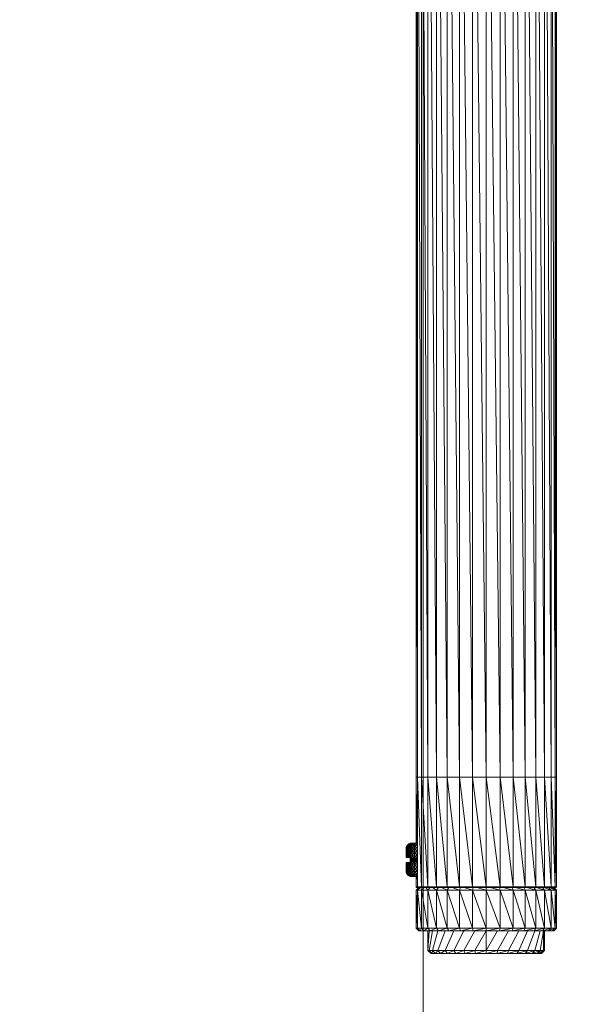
# Model space of a CAD drawing. Header units: millimetres. Extents: x -2532 to 181134, y -4151 to 53885.
# Tile 101 of 220: x 19150 to 19252, y 2342 to 2521. Entities that reach past the tile are written whole.
import ezdxf

# ---------------------------------------------------------------- set-up
doc = ezdxf.new("R2010")
doc.units = ezdxf.units.MM
doc.header["$MEASUREMENT"] = 0
for name, color, linetype in [('AR - Mööbel', 7, 'Continuous'), ('SA - tähistused - valgustus', 7, 'Continuous'), ('SA - valgustid', 7, 'Continuous')]:
    doc.layers.add(name, color=color, linetype=linetype)
for name, color, linetype, lineweight in [('AR - Mööbel_Pen_No__4', 8, 'Continuous', 13), ('SA - tähistused - valgustus_Pen_No__105', 30, 'Continuous', 5), ('SA - valgustid_Pen_No__203', 30, 'Continuous', 15)]:
    doc.layers.add(name, color=color, linetype=linetype, lineweight=lineweight)
doc.styles.add('GENERATED_STYLE_3', font='txt')
doc.dimstyles.new('GENERATED_STYLE__1', dxfattribs={"dimtxt": 150, "dimasz": 76, "dimexe": 0.18, "dimexo": 0.0625, "dimgap": 0.09, "dimtad": 1, "dimdec": 0, "dimzin": 0, "dimdsep": 46, "dimtxsty": 'GENERATED_STYLE_3', "dimblk": 'ARROWHEAD_2', "dimblk1": 'ARROWHEAD_2', "dimblk2": 'ARROWHEAD_2', "dimcen": 0.09, "dimse1": 1, "dimse2": 1, "dimclrd": 256, "dimclre": 256, "dimclrt": 256, "dimadec": 0, "dimazin": 0, "dimtfac": 1, "dimtdec": 4, "dimtmove": 0, "dimatfit": 3, "dimfxl": 0, "dimtolj": 1, "dimtzin": 0, "dimarcsym": 0})
doc.dimstyles.new('GENERATED_STYLE__2', dxfattribs={"dimtxt": 150, "dimasz": 76, "dimexe": 0.18, "dimexo": 0.0625, "dimgap": 0.09, "dimtad": 1, "dimtih": 1, "dimtoh": 1, "dimdec": 0, "dimzin": 0, "dimdsep": 46, "dimtxsty": 'GENERATED_STYLE_3', "dimblk": 'ARROWHEAD_2', "dimblk1": 'ARROWHEAD_2', "dimblk2": 'ARROWHEAD_2', "dimcen": 0.09, "dimse1": 1, "dimse2": 1, "dimclrd": 256, "dimclre": 256, "dimclrt": 256, "dimadec": 0, "dimazin": 0, "dimtfac": 1, "dimtdec": 4, "dimtmove": 0, "dimatfit": 3, "dimfxl": 0, "dimtolj": 1, "dimtzin": 0, "dimarcsym": 0})

# ---------------------------------------------------------------- blocks, each defined once
blk = doc.blocks.new('Sofa 22')
at = {"layer": 'AR - Mööbel_Pen_No__4', "linetype": 'Continuous'}
blk.add_line((2010, 810), (0, 810), dxfattribs=at)
blk = doc.blocks.new('DP7219lamp')
at = {"layer": 'SA - valgustid_Pen_No__203', "linetype": 'Continuous'}
for p, q in [((-27.23, 274.89), (-28.01, 274.3)), ((-27.42, 274.89), (-28.01, 274.3)), ((-27.81, 274.3), (-28.01, 274.3)), ((-28.01, 274.3), (-28.01, 270.76)), ((-28.01, 270.76), (-27.81, 274.3)), ((-26.66, 274.89), (-27.81, 274.3)), ((-27.23, 274.89), (-27.81, 274.3)), ((-27.81, 270.76), (-27.81, 274.3)), ((-27.21, 274.3), (-27.81, 274.3)), ((-27.81, 270.76), (-27.21, 274.3)), ((-27.42, 274.89), (-27.23, 274.89)), ((-27.23, 274.89), (-26.66, 274.89)), ((-25.73, 274.89), (-27.21, 274.3)), ((-26.66, 274.89), (-27.21, 274.3)), ((-26.23, 274.3), (-27.21, 274.3)), ((-27.21, 270.76), (-26.23, 274.3)), ((-26.66, 274.89), (-25.73, 274.89)), ((-24.49, 274.89), (-26.23, 274.3)), ((-25.73, 274.89), (-26.23, 274.3)), ((-24.91, 274.3), (-26.23, 274.3)), ((-26.23, 270.76), (-24.91, 274.3)), ((-25.73, 274.89), (-24.49, 274.89)), ((-22.97, 274.89), (-24.91, 274.3)), ((-24.49, 274.89), (-24.91, 274.3)), ((-23.3, 274.3), (-24.91, 274.3)), ((-24.91, 270.76), (-23.3, 274.3)), ((-24.49, 274.89), (-22.97, 274.89)), ((-21.24, 274.89), (-23.3, 274.3)), ((-22.97, 274.89), (-23.3, 274.3)), ((-21.46, 274.3), (-23.3, 274.3)), ((-23.3, 270.76), (-21.46, 274.3)), ((-22.97, 274.89), (-21.24, 274.89)), ((-19.36, 274.89), (-21.46, 274.3)), ((-21.24, 274.89), (-21.46, 274.3)), ((-19.47, 274.3), (-21.46, 274.3)), ((-21.46, 270.76), (-19.47, 274.3)), ((-21.24, 274.89), (-19.36, 274.89)), ((-17.4, 274.89), (-19.47, 274.3)), ((-19.36, 274.89), (-19.47, 274.3)), ((-17.4, 274.3), (-19.47, 274.3)), ((-19.47, 270.76), (-17.4, 274.3)), ((-19.36, 274.89), (-17.4, 274.89)), ((-17.4, 274.89), (-15.45, 274.89)), ((-15.45, 274.89), (-17.4, 274.3)), ((-17.4, 274.3), (-17.4, 274.89)), ((-15.33, 274.3), (-17.4, 274.3)), ((-17.4, 274.3), (-17.4, 270.76)), ((-17.4, 270.76), (-15.33, 274.3)), ((-15.45, 274.89), (-13.57, 274.89)), ((-15.33, 274.3), (-15.45, 274.89)), ((-13.57, 274.89), (-15.33, 274.3)), ((-13.34, 274.3), (-15.33, 274.3)), ((-15.33, 270.76), (-13.34, 274.3)), ((-13.57, 274.89), (-11.84, 274.89)), ((-13.34, 274.3), (-13.57, 274.89)), ((-11.84, 274.89), (-13.34, 274.3)), ((-11.51, 274.3), (-13.34, 274.3)), ((-13.34, 270.76), (-11.51, 274.3)), ((-11.84, 274.89), (-10.32, 274.89)), ((-11.51, 274.3), (-11.84, 274.89)), ((-10.32, 274.89), (-11.51, 274.3)), ((-9.9, 274.3), (-11.51, 274.3)), ((-11.51, 270.76), (-9.9, 274.3)), ((-10.32, 274.89), (-9.07, 274.89)), ((-9.9, 274.3), (-10.32, 274.89)), ((-9.07, 274.89), (-9.9, 274.3)), ((-8.58, 274.3), (-9.9, 274.3)), ((-9.9, 270.76), (-8.58, 274.3)), ((-9.07, 274.89), (-8.14, 274.89)), ((-8.58, 274.3), (-9.07, 274.89)), ((-8.14, 274.89), (-8.58, 274.3)), ((-7.6, 274.3), (-8.58, 274.3)), ((-8.58, 270.76), (-7.6, 274.3)), ((-8.14, 274.89), (-7.58, 274.89)), ((-7.6, 274.3), (-8.14, 274.89)), ((-7.58, 274.89), (-7.6, 274.3)), ((-7, 274.3), (-7.6, 274.3)), ((-7.6, 270.76), (-7, 274.3)), ((-7.58, 274.89), (-7.38, 274.89)), ((-7, 274.3), (-7.58, 274.89)), ((-6.79, 274.3), (-7.38, 274.89)), ((-7.38, 274.89), (-7, 274.3)), ((-6.79, 274.3), (-7, 274.3)), ((-7, 270.76), (-6.79, 274.3)), ((-6.79, 270.76), (-6.79, 274.3)), ((-29.69, 270.76), (-30.18, 270.26)), ((-29.45, 270.76), (-30.18, 270.26)), ((-29.45, 270.76), (-29.93, 270.26)), ((-28.75, 270.76), (-29.93, 270.26)), ((-29.69, 270.76), (-29.45, 270.76)), ((-29.45, 270.76), (-28.75, 270.76)), ((-28.75, 270.76), (-29.2, 270.26)), ((-27.62, 270.76), (-29.2, 270.26)), ((-28.75, 270.76), (-27.62, 270.76)), ((-27.62, 270.76), (-28.02, 270.26)), ((-26.09, 270.76), (-28.02, 270.26)), ((-27.62, 270.76), (-26.09, 270.76)), ((-26.09, 270.76), (-26.44, 270.26)), ((-24.23, 270.76), (-26.44, 270.26)), ((-26.09, 270.76), (-24.23, 270.76)), ((-24.23, 270.76), (-24.5, 270.26)), ((-22.1, 270.76), (-24.5, 270.26)), ((-24.23, 270.76), (-22.1, 270.76)), ((-22.1, 270.76), (-22.29, 270.26)), ((-19.8, 270.76), (-22.29, 270.26)), ((-22.1, 270.76), (-19.8, 270.76)), ((-19.8, 270.76), (-19.9, 270.26)), ((-17.4, 270.76), (-19.9, 270.26)), ((-19.8, 270.76), (-17.4, 270.76)), ((-17.4, 270.76), (-15.01, 270.76)), ((-17.4, 270.26), (-15.01, 270.76)), ((-17.4, 270.26), (-17.4, 270.76)), ((-15.01, 270.76), (-12.7, 270.76)), ((-14.91, 270.26), (-15.01, 270.76)), ((-14.91, 270.26), (-12.7, 270.76)), ((-12.7, 270.76), (-10.58, 270.76)), ((-12.51, 270.26), (-12.7, 270.76)), ((-12.51, 270.26), (-10.58, 270.76)), ((-10.58, 270.76), (-8.72, 270.76)), ((-10.31, 270.26), (-10.58, 270.76)), ((-10.31, 270.26), (-8.72, 270.76)), ((-8.72, 270.76), (-7.19, 270.76)), ((-8.37, 270.27), (-8.72, 270.76)), ((-8.37, 270.27), (-7.19, 270.76)), ((-7.19, 270.76), (-6.05, 270.76)), ((-6.78, 270.27), (-7.19, 270.76)), ((-6.78, 270.27), (-6.05, 270.76)), ((-6.05, 270.76), (-5.36, 270.76)), ((-5.6, 270.27), (-6.05, 270.76)), ((-5.6, 270.27), (-5.36, 270.76)), ((-5.36, 270.76), (-5.12, 270.76)), ((-4.87, 270.27), (-5.36, 270.76)), ((-4.87, 270.27), (-5.12, 270.76)), ((-4.63, 270.27), (-5.12, 270.76)), ((-30.18, 263.32), (-30.18, 270.26)), ((-29.93, 270.26), (-30.18, 270.26)), ((-30.18, 270.26), (-29.93, 263.32)), ((-29.93, 263.32), (-29.93, 270.26)), ((-29.2, 270.26), (-29.93, 270.26)), ((-29.93, 270.26), (-29.2, 263.32)), ((-29.2, 263.32), (-29.2, 270.26)), ((-28.02, 270.26), (-29.2, 270.26)), ((-29.2, 270.26), (-28.02, 263.32)), ((-28.02, 263.32), (-28.02, 270.26)), ((-26.44, 270.26), (-28.02, 270.26)), ((-28.02, 270.26), (-26.44, 263.32)), ((-26.44, 263.32), (-26.44, 270.26)), ((-24.5, 270.26), (-26.44, 270.26)), ((-26.44, 270.26), (-24.5, 263.32)), ((-24.5, 263.32), (-24.5, 270.26)), ((-22.29, 270.26), (-24.5, 270.26)), ((-24.5, 270.26), (-22.29, 263.32)), ((-22.29, 263.32), (-22.29, 270.26)), ((-19.9, 270.26), (-22.29, 270.26)), ((-22.29, 270.26), (-19.9, 263.32)), ((-19.9, 263.32), (-19.9, 270.26)), ((-17.4, 270.26), (-19.9, 270.26)), ((-19.9, 270.26), (-17.4, 263.32)), ((-14.91, 270.26), (-17.4, 270.26)), ((-17.4, 270.26), (-14.91, 263.32)), ((-17.4, 270.26), (-17.4, 263.32)), ((-14.91, 263.32), (-14.91, 270.26)), ((-12.51, 270.26), (-14.91, 270.26)), ((-14.91, 270.26), (-12.51, 263.32)), ((-12.51, 263.32), (-12.51, 270.26)), ((-10.31, 270.26), (-12.51, 270.26)), ((-12.51, 270.26), (-10.31, 263.32)), ((-8.37, 270.27), (-10.31, 270.26)), ((-10.31, 263.32), (-10.31, 270.26)), ((-10.31, 270.26), (-8.37, 263.32)), ((-8.37, 263.32), (-8.37, 270.27)), ((-6.78, 270.27), (-8.37, 270.27)), ((-8.37, 270.27), (-6.78, 263.32)), ((-6.78, 263.32), (-6.78, 270.27)), ((-5.6, 270.27), (-6.78, 270.27)), ((-6.78, 270.27), (-5.6, 263.32)), ((-5.6, 263.32), (-5.6, 270.27)), ((-4.87, 270.27), (-5.6, 270.27)), ((-5.6, 270.27), (-4.87, 263.32)), ((-4.87, 263.32), (-4.87, 270.27)), ((-4.63, 270.27), (-4.87, 270.27)), ((-4.87, 270.27), (-4.63, 263.32)), ((-4.63, 263.32), (-4.63, 270.27)), ((-30.18, 263.32), (-29.93, 263.32)), ((-29.68, 262.84), (-30.18, 263.32)), ((-29.5, 262.84), (-30.18, 263.32)), ((-29.93, 263.32), (-29.2, 263.32)), ((-29.44, 262.84), (-29.93, 263.32)), ((-28.94, 262.84), (-29.93, 263.32)), ((-29.2, 263.32), (-28.02, 263.32)), ((-28.74, 262.84), (-29.2, 263.32)), ((-27.93, 262.84), (-29.2, 263.32)), ((-28.02, 263.32), (-26.44, 263.32)), ((-27.61, 262.84), (-28.02, 263.32)), ((-26.51, 262.84), (-28.02, 263.32)), ((-26.44, 263.32), (-24.5, 263.32)), ((-26.08, 262.84), (-26.44, 263.32)), ((-24.75, 262.84), (-26.44, 263.32)), ((-24.5, 263.32), (-22.29, 263.32)), ((-24.22, 262.84), (-24.5, 263.32)), ((-22.7, 262.84), (-24.5, 263.32)), ((-22.29, 263.32), (-19.9, 263.32)), ((-22.1, 262.84), (-22.29, 263.32)), ((-20.45, 262.84), (-22.29, 263.32)), ((-19.9, 263.32), (-17.4, 263.32)), ((-19.8, 262.84), (-19.9, 263.32)), ((-18.08, 262.84), (-19.9, 263.32)), ((-17.4, 263.32), (-14.91, 263.32)), ((-17.4, 263.32), (-17.4, 262.84)), ((-15.69, 262.84), (-17.4, 263.32)), ((-15.01, 262.84), (-14.91, 263.32)), ((-14.91, 263.32), (-12.51, 263.32)), ((-13.36, 262.84), (-14.91, 263.32)), ((-12.71, 262.84), (-12.51, 263.32)), ((-12.51, 263.32), (-10.31, 263.32)), ((-11.19, 262.84), (-12.51, 263.32)), ((-10.59, 262.84), (-10.31, 263.32)), ((-10.31, 263.32), (-8.37, 263.32)), ((-9.26, 262.84), (-10.31, 263.32)), ((-8.73, 262.84), (-8.37, 263.32)), ((-8.37, 263.32), (-6.78, 263.32)), ((-7.64, 262.84), (-8.37, 263.32)), ((-7.2, 262.84), (-6.78, 263.32)), ((-6.78, 263.32), (-5.6, 263.32)), ((-6.39, 262.84), (-6.78, 263.32)), ((-6.07, 262.84), (-5.6, 263.32)), ((-5.6, 263.32), (-4.87, 263.32)), ((-5.56, 262.84), (-5.6, 263.32)), ((-5.36, 262.84), (-4.87, 263.32)), ((-5.2, 262.84), (-4.87, 263.32)), ((-5.13, 262.84), (-4.63, 263.32)), ((-4.87, 263.32), (-4.63, 263.32)), ((-30.18, 262.75), (-30.17, 262.8)), ((-30.18, 262.75), (-29.92, 262.8)), ((-30.18, 242.8), (-30.18, 262.75)), ((-29.93, 262.75), (-30.18, 262.75)), ((-30.18, 262.75), (-29.93, 242.8)), ((-30.17, 262.8), (-30.14, 262.83)), ((-30.17, 262.8), (-29.89, 262.83)), ((-29.92, 262.8), (-30.17, 262.8)), ((-30.14, 262.83), (-30.09, 262.84)), ((-29.89, 262.83), (-30.14, 262.83)), ((-30.09, 262.84), (-29.84, 262.84)), ((-29.93, 262.75), (-29.92, 262.8)), ((-29.93, 262.75), (-29.19, 262.8)), ((-29.93, 242.8), (-29.93, 262.75)), ((-29.2, 262.75), (-29.93, 262.75)), ((-29.93, 262.75), (-29.2, 242.8)), ((-29.92, 262.8), (-29.89, 262.83)), ((-29.92, 262.8), (-29.17, 262.83)), ((-29.19, 262.8), (-29.92, 262.8)), ((-29.89, 262.83), (-29.84, 262.84)), ((-29.17, 262.83), (-29.89, 262.83)), ((-29.84, 262.84), (-29.12, 262.84)), ((-29.2, 262.75), (-29.19, 262.8)), ((-29.2, 262.75), (-28.02, 262.8)), ((-29.2, 242.8), (-29.2, 262.75)), ((-28.02, 262.75), (-29.2, 262.75)), ((-29.2, 262.75), (-28.02, 242.8)), ((-29.19, 262.8), (-29.17, 262.83)), ((-29.19, 262.8), (-27.99, 262.83)), ((-28.02, 262.8), (-29.19, 262.8)), ((-29.17, 262.83), (-29.12, 262.84)), ((-27.99, 262.83), (-29.17, 262.83)), ((-29.12, 262.84), (-27.95, 262.84)), ((-28.02, 262.8), (-27.99, 262.83)), ((-28.02, 262.8), (-26.41, 262.83)), ((-28.02, 262.75), (-28.02, 262.8)), ((-26.43, 262.8), (-28.02, 262.8)), ((-28.02, 262.75), (-26.43, 262.8)), ((-28.02, 242.8), (-28.02, 262.75)), ((-26.44, 262.75), (-28.02, 262.75)), ((-28.02, 262.75), (-26.44, 242.8)), ((-27.99, 262.83), (-27.95, 262.84)), ((-26.41, 262.83), (-27.99, 262.83)), ((-27.95, 262.84), (-26.37, 262.84)), ((-26.44, 262.75), (-26.43, 262.8)), ((-26.44, 262.75), (-24.49, 262.8)), ((-26.44, 242.8), (-26.44, 262.75)), ((-24.5, 262.75), (-26.44, 262.75)), ((-26.44, 262.75), (-24.5, 242.8)), ((-26.43, 262.8), (-26.41, 262.83)), ((-26.43, 262.8), (-24.48, 262.83)), ((-24.49, 262.8), (-26.43, 262.8)), ((-26.41, 262.83), (-26.37, 262.84)), ((-24.48, 262.83), (-26.41, 262.83)), ((-26.37, 262.84), (-24.45, 262.84)), ((-24.5, 262.75), (-24.49, 262.8)), ((-24.5, 262.75), (-22.29, 262.8)), ((-24.5, 242.8), (-24.5, 262.75)), ((-22.29, 262.75), (-24.5, 262.75)), ((-24.5, 262.75), (-22.29, 242.8)), ((-24.49, 262.8), (-24.48, 262.83)), ((-24.49, 262.8), (-22.28, 262.83)), ((-22.29, 262.8), (-24.49, 262.8)), ((-24.48, 262.83), (-24.45, 262.84)), ((-22.28, 262.83), (-24.48, 262.83)), ((-24.45, 262.84), (-22.26, 262.84)), ((-22.29, 262.8), (-22.28, 262.83)), ((-22.29, 262.8), (-19.89, 262.83)), ((-22.29, 262.75), (-22.29, 262.8)), ((-19.89, 262.8), (-22.29, 262.8)), ((-22.29, 262.75), (-19.89, 262.8)), ((-22.29, 242.8), (-22.29, 262.75)), ((-19.9, 262.75), (-22.29, 262.75)), ((-22.29, 262.75), (-19.9, 242.8)), ((-22.28, 262.83), (-22.26, 262.84)), ((-19.89, 262.83), (-22.28, 262.83)), ((-22.26, 262.84), (-19.88, 262.84)), ((-19.9, 262.75), (-19.89, 262.8)), ((-19.9, 262.75), (-17.4, 262.8)), ((-19.9, 242.8), (-19.9, 262.75)), ((-17.4, 262.75), (-19.9, 262.75)), ((-19.9, 262.75), (-17.4, 242.8)), ((-19.89, 262.83), (-19.88, 262.84)), ((-19.89, 262.8), (-19.89, 262.83)), ((-17.4, 262.83), (-19.89, 262.83)), ((-19.89, 262.8), (-17.4, 262.83)), ((-17.4, 262.8), (-19.89, 262.8)), ((-19.88, 262.84), (-17.4, 262.84)), ((-17.4, 262.84), (-14.93, 262.84)), ((-17.4, 262.84), (-17.4, 262.83)), ((-17.4, 262.83), (-14.93, 262.84)), ((-14.92, 262.83), (-17.4, 262.83)), ((-17.4, 262.83), (-17.4, 262.8)), ((-17.4, 262.8), (-14.92, 262.83)), ((-14.91, 262.8), (-17.4, 262.8)), ((-17.4, 262.8), (-17.4, 262.75)), ((-17.4, 262.75), (-14.91, 262.8)), ((-14.91, 262.75), (-17.4, 262.75)), ((-17.4, 262.75), (-14.91, 242.8)), ((-17.4, 262.75), (-17.4, 242.8)), ((-14.93, 262.84), (-12.55, 262.84)), ((-14.92, 262.83), (-14.93, 262.84)), ((-14.92, 262.83), (-12.55, 262.84)), ((-14.91, 262.8), (-14.92, 262.83)), ((-12.53, 262.83), (-14.92, 262.83)), ((-14.91, 262.8), (-12.53, 262.83)), ((-14.91, 262.75), (-14.91, 262.8)), ((-12.52, 262.8), (-14.91, 262.8)), ((-14.91, 262.75), (-12.52, 262.8)), ((-14.91, 242.8), (-14.91, 262.75)), ((-12.51, 262.75), (-14.91, 262.75)), ((-14.91, 262.75), (-12.51, 242.8)), ((-12.55, 262.84), (-10.36, 262.84)), ((-12.53, 262.83), (-12.55, 262.84)), ((-12.53, 262.83), (-10.36, 262.84)), ((-12.52, 262.8), (-12.53, 262.83)), ((-10.33, 262.83), (-12.53, 262.83)), ((-12.52, 262.8), (-10.33, 262.83)), ((-12.51, 262.75), (-12.52, 262.8)), ((-10.31, 262.8), (-12.52, 262.8)), ((-12.51, 262.75), (-10.31, 262.8)), ((-12.51, 242.8), (-12.51, 262.75)), ((-10.31, 262.75), (-12.51, 262.75)), ((-12.51, 262.75), (-10.31, 242.8)), ((-10.36, 262.84), (-8.43, 262.84)), ((-10.33, 262.83), (-10.36, 262.84)), ((-10.33, 262.83), (-8.43, 262.84)), ((-10.31, 262.8), (-10.33, 262.83)), ((-8.4, 262.83), (-10.33, 262.83)), ((-10.31, 262.8), (-8.4, 262.83)), ((-10.31, 262.75), (-10.31, 262.8)), ((-8.38, 262.8), (-10.31, 262.8)), ((-10.31, 262.75), (-8.38, 262.8)), ((-10.31, 242.8), (-10.31, 262.75)), ((-8.37, 262.75), (-10.31, 262.75)), ((-10.31, 262.75), (-8.37, 242.8)), ((-8.43, 262.84), (-6.86, 262.84)), ((-8.4, 262.83), (-8.43, 262.84)), ((-8.4, 262.83), (-6.86, 262.84)), ((-8.38, 262.8), (-8.4, 262.83)), ((-6.81, 262.83), (-8.4, 262.83)), ((-8.38, 262.8), (-6.81, 262.83)), ((-8.37, 262.75), (-8.38, 262.8)), ((-6.79, 262.8), (-8.38, 262.8)), ((-8.37, 262.75), (-6.79, 262.8)), ((-8.37, 242.8), (-8.37, 262.75)), ((-6.78, 262.75), (-8.37, 262.75)), ((-8.37, 262.75), (-6.78, 242.8)), ((-6.86, 262.84), (-5.68, 262.84)), ((-6.81, 262.83), (-6.86, 262.84)), ((-6.81, 262.83), (-5.68, 262.84)), ((-6.79, 262.8), (-6.81, 262.83)), ((-5.64, 262.83), (-6.81, 262.83)), ((-6.79, 262.8), (-5.64, 262.83)), ((-6.78, 262.75), (-6.79, 262.8)), ((-5.61, 262.8), (-6.79, 262.8)), ((-6.78, 262.75), (-5.61, 262.8)), ((-6.78, 242.8), (-6.78, 262.75)), ((-5.6, 262.75), (-6.78, 262.75)), ((-6.78, 262.75), (-5.6, 242.8)), ((-5.68, 262.84), (-4.96, 262.84)), ((-5.64, 262.83), (-5.68, 262.84)), ((-5.64, 262.83), (-4.96, 262.84)), ((-5.61, 262.8), (-5.64, 262.83)), ((-4.91, 262.83), (-5.64, 262.83)), ((-5.61, 262.8), (-4.91, 262.83)), ((-5.6, 262.75), (-5.61, 262.8)), ((-4.88, 262.8), (-5.61, 262.8)), ((-5.6, 262.75), (-4.88, 262.8)), ((-5.6, 242.8), (-5.6, 262.75)), ((-4.87, 262.75), (-5.6, 262.75)), ((-5.6, 262.75), (-4.87, 242.8)), ((-4.96, 262.84), (-4.72, 262.84)), ((-4.91, 262.83), (-4.96, 262.84)), ((-4.91, 262.83), (-4.72, 262.84)), ((-4.88, 262.8), (-4.91, 262.83)), ((-4.67, 262.83), (-4.91, 262.83)), ((-4.88, 262.8), (-4.67, 262.83)), ((-4.87, 262.75), (-4.88, 262.8)), ((-4.64, 262.8), (-4.88, 262.8)), ((-4.87, 262.75), (-4.64, 262.8)), ((-4.87, 242.8), (-4.87, 262.75)), ((-4.63, 262.75), (-4.87, 262.75)), ((-4.87, 262.75), (-4.84, 259.99)), ((-4.67, 262.83), (-4.72, 262.84)), ((-4.64, 262.8), (-4.67, 262.83)), ((-4.63, 262.75), (-4.64, 262.8)), ((-4.63, 260.88), (-4.63, 262.75)), ((-4.85, 259.82), (-4.85, 259.32)), ((-4.34, 259.97), (-4.84, 259.97)), ((-4.84, 259.96), (-4.34, 259.32)), ((-4.34, 260.48), (-4.78, 260.48)), ((-4.78, 260.41), (-4.34, 259.97)), ((-4.72, 260.71), (-4.34, 260.48)), ((-4.34, 260.79), (-4.7, 260.79)), ((-4.66, 260.85), (-4.34, 260.79)), ((-4.34, 260.88), (-4.63, 260.88)), ((-3.93, 260.89), (-4.34, 260.88)), ((-4.34, 260.88), (-3.93, 260.79)), ((-4.34, 260.88), (-4.34, 260.79)), ((-3.93, 260.79), (-4.34, 260.79)), ((-4.34, 260.79), (-3.93, 260.48)), ((-4.34, 260.79), (-4.34, 260.48)), ((-3.93, 260.48), (-4.34, 260.48)), ((-4.34, 260.48), (-3.93, 259.98)), ((-4.34, 260.48), (-4.34, 259.97)), ((-3.93, 259.98), (-4.34, 259.97)), ((-4.34, 259.97), (-3.93, 259.32)), ((-4.34, 259.97), (-4.34, 259.32)), ((-3.93, 260.89), (-3.93, 260.79)), ((-3.65, 260.78), (-3.93, 260.89)), ((-3.64, 260.87), (-3.93, 260.89)), ((-3.93, 260.79), (-3.93, 260.48)), ((-3.65, 260.48), (-3.93, 260.79)), ((-3.65, 260.78), (-3.93, 260.79)), ((-3.93, 260.48), (-3.93, 259.98)), ((-3.65, 259.99), (-3.93, 260.48)), ((-3.65, 260.48), (-3.93, 260.48)), ((-3.65, 259.99), (-3.93, 259.98)), ((-3.93, 259.98), (-3.93, 259.32)), ((-3.65, 259.34), (-3.93, 259.98)), ((-3.65, 260.78), (-3.64, 260.87)), ((-3.58, 260.86), (-3.65, 260.78)), ((-3.65, 260.48), (-3.65, 260.78)), ((-3.59, 260.77), (-3.65, 260.78)), ((-3.59, 260.77), (-3.65, 260.48)), ((-3.65, 259.99), (-3.65, 260.48)), ((-3.59, 260.47), (-3.65, 260.48)), ((-3.59, 260.47), (-3.65, 259.99)), ((-3.65, 259.34), (-3.65, 259.99)), ((-3.59, 259.98), (-3.65, 259.99)), ((-3.59, 259.98), (-3.65, 259.34)), ((-3.58, 260.86), (-3.64, 260.87)), ((-3.59, 260.77), (-3.58, 260.86)), ((-3.59, 260.47), (-3.59, 260.77)), ((-3.5, 260.74), (-3.59, 260.77)), ((-3.59, 260.77), (-3.5, 260.45)), ((-3.59, 259.98), (-3.59, 260.47)), ((-3.5, 260.45), (-3.59, 260.47)), ((-3.59, 260.47), (-3.5, 259.96)), ((-3.59, 259.33), (-3.59, 259.98)), ((-3.5, 259.96), (-3.59, 259.98)), ((-3.59, 259.98), (-3.5, 259.32)), ((-3.49, 260.83), (-3.58, 260.86)), ((-3.58, 260.86), (-3.5, 260.74)), ((-3.5, 260.74), (-3.49, 260.83)), ((-3.33, 260.75), (-3.5, 260.74)), ((-3.5, 260.45), (-3.5, 260.74)), ((-3.33, 260.66), (-3.5, 260.74)), ((-3.33, 260.66), (-3.5, 260.45)), ((-3.5, 259.96), (-3.5, 260.45)), ((-3.33, 260.38), (-3.5, 260.45)), ((-3.33, 260.38), (-3.5, 259.96)), ((-3.5, 259.32), (-3.5, 259.96)), ((-3.33, 259.9), (-3.5, 259.96)), ((-3.33, 259.9), (-3.5, 259.32)), ((-3.33, 260.75), (-3.49, 260.83)), ((-3.33, 260.66), (-3.33, 260.75)), ((-3.14, 260.62), (-3.33, 260.75)), ((-3.33, 260.75), (-3.14, 260.54)), ((-3.33, 260.38), (-3.33, 260.66)), ((-3.14, 260.54), (-3.33, 260.66)), ((-3.33, 260.66), (-3.14, 260.27)), ((-3.33, 259.9), (-3.33, 260.38)), ((-3.14, 260.27), (-3.33, 260.38)), ((-3.33, 260.38), (-3.14, 259.81)), ((-3.33, 259.28), (-3.33, 259.9)), ((-3.14, 259.81), (-3.33, 259.9)), ((-3.33, 259.9), (-3.14, 259.22)), ((-3.14, 260.54), (-3.14, 260.62)), ((-2.98, 260.45), (-3.14, 260.62)), ((-3.14, 260.27), (-3.14, 260.54)), ((-2.98, 260.37), (-3.14, 260.54)), ((-2.98, 260.45), (-3.14, 260.54)), ((-2.98, 260.37), (-3.14, 260.27)), ((-3.14, 259.81), (-3.14, 260.27)), ((-2.98, 260.11), (-3.14, 260.27)), ((-2.98, 260.11), (-3.14, 259.81)), ((-3.14, 259.22), (-3.14, 259.81)), ((-2.98, 259.69), (-3.14, 259.81)), ((-2.98, 259.69), (-3.14, 259.22)), ((-2.98, 260.37), (-2.98, 260.45)), ((-2.87, 260.28), (-2.98, 260.45)), ((-2.98, 260.45), (-2.87, 260.2)), ((-2.98, 260.11), (-2.98, 260.37)), ((-2.87, 260.2), (-2.98, 260.37)), ((-2.98, 260.37), (-2.87, 259.96)), ((-2.98, 259.69), (-2.98, 260.11)), ((-2.87, 259.96), (-2.98, 260.11)), ((-2.98, 260.11), (-2.87, 259.56)), ((-2.98, 259.13), (-2.98, 259.69)), ((-2.87, 259.56), (-2.98, 259.69)), ((-2.98, 259.69), (-2.87, 259.04)), ((-2.87, 260.2), (-2.87, 260.28)), ((-2.83, 260.15), (-2.87, 260.28)), ((-2.87, 259.96), (-2.87, 260.2)), ((-2.83, 260.08), (-2.87, 260.2)), ((-2.83, 260.15), (-2.87, 260.2)), ((-2.83, 260.08), (-2.87, 259.96)), ((-2.87, 259.56), (-2.87, 259.96)), ((-2.83, 259.84), (-2.87, 259.96)), ((-2.83, 259.84), (-2.87, 259.56)), ((-2.83, 260.08), (-2.83, 260.15)), ((-2.83, 259.84), (-2.83, 260.08)), ((-2.81, 259.87), (-2.83, 260.08)), ((-2.83, 260.08), (-2.81, 259.66)), ((-2.83, 259.46), (-2.83, 259.84)), ((-2.81, 259.66), (-2.83, 259.84)), ((-2.82, 259.4), (-2.81, 259.66)), ((-2.81, 259.87), (-2.81, 259.93)), ((-2.81, 259.66), (-2.81, 259.87)), ((-4.34, 259.32), (-4.85, 259.32)), ((-4.85, 259.32), (-4.34, 258.6)), ((-4.85, 259.32), (-4.85, 258.6)), ((-4.85, 258.6), (-4.34, 258.6)), ((-4.34, 258.6), (-4.85, 258.14)), ((-4.85, 258.6), (-4.85, 258.14)), ((-4.34, 258.14), (-4.85, 257.85)), ((-4.34, 258.14), (-4.85, 258.14)), ((-4.85, 258.14), (-4.85, 257.85)), ((-4.85, 257.85), (-4.33, 257.85)), ((-4.85, 257.85), (-4.85, 257.56)), ((-4.34, 257.56), (-4.85, 257.85)), ((-3.93, 259.32), (-4.34, 259.32)), ((-4.34, 259.32), (-3.93, 258.61)), ((-4.34, 259.32), (-4.34, 258.6)), ((-4.34, 258.6), (-3.93, 258.61)), ((-4.34, 258.14), (-3.93, 258.61)), ((-4.34, 258.14), (-4.34, 258.6)), ((-4.33, 257.85), (-4.34, 258.14)), ((-3.93, 258.14), (-4.34, 258.14)), ((-4.34, 257.56), (-4.33, 257.85)), ((-4.34, 257.56), (-3.93, 257.85)), ((-4.33, 257.85), (-3.93, 258.14)), ((-4.33, 257.85), (-3.93, 257.85)), ((-3.65, 259.34), (-3.93, 259.32)), ((-3.93, 259.32), (-3.93, 258.61)), ((-3.64, 258.59), (-3.93, 259.32)), ((-3.93, 258.61), (-3.64, 258.59)), ((-3.93, 258.61), (-3.93, 258.14)), ((-3.64, 258.59), (-3.93, 258.14)), ((-3.65, 258.14), (-3.93, 258.14)), ((-3.93, 258.14), (-3.65, 257.85)), ((-3.93, 258.14), (-3.93, 257.85)), ((-3.93, 257.85), (-3.65, 257.85)), ((-3.93, 257.85), (-3.65, 257.56)), ((-3.93, 257.85), (-3.93, 257.56)), ((-3.64, 258.59), (-3.65, 259.34)), ((-3.59, 259.33), (-3.65, 259.34)), ((-3.64, 258.59), (-3.65, 258.14)), ((-3.65, 258.14), (-3.61, 258.13)), ((-3.65, 257.85), (-3.65, 258.14)), ((-3.61, 257.85), (-3.65, 258.14)), ((-3.65, 257.85), (-3.61, 257.85)), ((-3.65, 257.56), (-3.65, 257.85)), ((-3.61, 257.85), (-3.65, 257.56)), ((-3.59, 259.33), (-3.64, 258.59)), ((-3.64, 258.59), (-3.58, 258.65)), ((-3.61, 258.13), (-3.64, 258.59)), ((-3.6, 258.42), (-3.64, 258.59)), ((-3.64, 258.59), (-3.57, 258.46)), ((-3.6, 258.42), (-3.61, 258.13)), ((-3.61, 258.13), (-3.57, 258.33)), ((-3.61, 258.13), (-3.58, 258.11)), ((-3.61, 258.13), (-3.61, 257.85)), ((-3.61, 257.85), (-3.58, 258.11)), ((-3.61, 257.85), (-3.58, 257.85)), ((-3.61, 257.85), (-3.58, 257.59)), ((-3.61, 257.85), (-3.61, 257.58)), ((-3.57, 258.46), (-3.6, 258.42)), ((-3.57, 258.33), (-3.6, 258.42)), ((-3.53, 258.36), (-3.6, 258.42)), ((-3.58, 258.65), (-3.59, 259.33)), ((-3.5, 259.32), (-3.59, 259.33)), ((-3.59, 259.33), (-3.5, 258.64)), ((-3.58, 258.65), (-3.5, 258.64)), ((-3.57, 258.46), (-3.58, 258.65)), ((-3.58, 258.65), (-3.49, 258.45)), ((-3.58, 258.11), (-3.57, 258.33)), ((-3.54, 258.3), (-3.58, 258.11)), ((-3.58, 258.11), (-3.58, 257.85)), ((-3.58, 257.85), (-3.58, 257.59)), ((-3.57, 258.46), (-3.53, 258.36)), ((-3.47, 258.38), (-3.57, 258.46)), ((-3.49, 258.45), (-3.57, 258.46)), ((-3.57, 258.33), (-3.53, 258.36)), ((-3.57, 258.33), (-3.54, 258.3)), ((-3.5, 258.3), (-3.57, 258.11)), ((-3.57, 258.11), (-3.52, 258.3)), ((-3.54, 258.3), (-3.53, 258.36)), ((-3.45, 258.33), (-3.54, 258.3)), ((-3.54, 258.3), (-3.52, 258.3)), ((-3.53, 258.36), (-3.47, 258.38)), ((-3.53, 258.36), (-3.45, 258.33)), ((-3.36, 258.33), (-3.52, 258.3)), ((-3.52, 258.3), (-3.5, 258.3)), ((-3.5, 258.64), (-3.5, 259.32)), ((-3.33, 259.28), (-3.5, 259.32)), ((-3.33, 259.28), (-3.5, 258.64)), ((-3.49, 258.45), (-3.5, 258.64)), ((-3.33, 258.62), (-3.5, 258.64)), ((-3.28, 258.33), (-3.5, 258.3)), ((-3.49, 258.45), (-3.33, 258.62)), ((-3.47, 258.38), (-3.49, 258.45)), ((-3.33, 258.44), (-3.49, 258.45)), ((-3.23, 258.32), (-3.49, 258.3)), ((-3.48, 258.3), (-3.48, 258.29)), ((-3.19, 258.3), (-3.48, 258.29)), ((-3.48, 258.29), (-3.48, 258.28)), ((-3.48, 258.28), (-3.48, 258.27)), ((-3.47, 258.38), (-3.33, 258.44)), ((-3.47, 258.38), (-3.36, 258.36)), ((-3.47, 258.38), (-3.45, 258.33)), ((-3.45, 258.33), (-3.36, 258.36)), ((-3.45, 258.33), (-3.36, 258.33)), ((-3.36, 258.36), (-3.33, 258.44)), ((-3.14, 258.43), (-3.36, 258.36)), ((-3.36, 258.36), (-3.2, 258.35)), ((-3.36, 258.36), (-3.36, 258.33)), ((-3.2, 258.35), (-3.36, 258.33)), ((-3.36, 258.33), (-3.28, 258.33)), ((-3.33, 258.62), (-3.33, 259.28)), ((-3.14, 259.22), (-3.33, 259.28)), ((-3.33, 259.28), (-3.14, 258.59)), ((-3.33, 258.44), (-3.33, 258.62)), ((-3.14, 258.59), (-3.33, 258.62)), ((-3.14, 258.59), (-3.33, 258.44)), ((-3.33, 258.44), (-3.14, 258.43)), ((-3.28, 258.33), (-3.06, 258.35)), ((-3.2, 258.35), (-3.28, 258.33)), ((-3.28, 258.33), (-3.23, 258.32)), ((-3.06, 258.35), (-3.23, 258.32)), ((-2.96, 258.34), (-3.23, 258.32)), ((-3.23, 258.32), (-3.2, 258.32)), ((-3.14, 258.43), (-3.2, 258.35)), ((-3.2, 258.35), (-2.99, 258.4)), ((-3.2, 258.35), (-3.06, 258.35)), ((-3.2, 258.32), (-2.92, 258.33)), ((-3.19, 258.3), (-2.91, 258.33)), ((-3.19, 258.32), (-3.19, 258.3)), ((-3.19, 258.3), (-2.9, 258.31)), ((-2.9, 258.3), (-3.19, 258.3)), ((-3.19, 258.3), (-3.19, 258.29)), ((-3.14, 258.59), (-3.14, 259.22)), ((-2.98, 259.13), (-3.14, 259.22)), ((-2.98, 259.13), (-3.14, 258.59)), ((-2.98, 258.54), (-3.14, 258.59)), ((-3.14, 258.59), (-3.14, 258.43)), ((-3.14, 258.43), (-2.98, 258.54)), ((-2.99, 258.4), (-3.14, 258.43)), ((-3.06, 258.35), (-2.99, 258.4)), ((-2.88, 258.38), (-3.06, 258.35)), ((-3.06, 258.35), (-2.96, 258.34)), ((-2.99, 258.4), (-2.98, 258.54)), ((-2.87, 258.5), (-2.99, 258.4)), ((-2.99, 258.4), (-2.88, 258.38)), ((-2.98, 258.54), (-2.98, 259.13)), ((-2.87, 259.04), (-2.98, 259.13)), ((-2.98, 259.13), (-2.87, 258.5)), ((-2.87, 258.5), (-2.98, 258.54)), ((-2.88, 258.38), (-2.96, 258.34)), ((-2.96, 258.34), (-2.83, 258.37)), ((-2.96, 258.34), (-2.92, 258.33)), ((-2.92, 258.33), (-2.83, 258.37)), ((-2.81, 258.36), (-2.92, 258.33)), ((-2.92, 258.33), (-2.91, 258.33)), ((-2.91, 258.33), (-2.9, 258.31)), ((-2.81, 258.36), (-2.9, 258.31)), ((-2.9, 258.31), (-2.81, 258.34)), ((-2.9, 258.31), (-2.9, 258.3)), ((-2.87, 258.5), (-2.88, 258.38)), ((-2.88, 258.38), (-2.83, 258.47)), ((-2.83, 258.37), (-2.88, 258.38)), ((-2.87, 259.04), (-2.87, 259.56)), ((-2.83, 259.46), (-2.87, 259.56)), ((-2.83, 259.46), (-2.87, 259.04)), ((-2.87, 258.5), (-2.87, 259.04)), ((-2.83, 258.98), (-2.87, 259.04)), ((-2.83, 258.98), (-2.87, 258.5)), ((-2.83, 258.47), (-2.87, 258.5)), ((-2.83, 258.98), (-2.83, 259.46)), ((-2.82, 259.4), (-2.83, 259.46)), ((-2.83, 259.46), (-2.81, 258.94)), ((-2.83, 258.47), (-2.83, 258.98)), ((-2.81, 258.94), (-2.83, 258.98)), ((-2.83, 258.98), (-2.81, 258.45)), ((-2.83, 258.37), (-2.83, 258.47)), ((-2.81, 258.45), (-2.83, 258.47)), ((-2.81, 258.45), (-2.83, 258.37)), ((-2.83, 258.37), (-2.81, 258.36)), ((-2.81, 258.45), (-2.81, 258.94)), ((-2.81, 258.36), (-2.81, 258.45)), ((-2.81, 258.34), (-2.81, 258.36)), ((-2.81, 258.34), (-2.81, 258.33)), ((-2.81, 258.33), (-2.81, 258.32)), ((-4.85, 257.56), (-4.34, 257.56)), ((-4.85, 257.56), (-4.85, 257.1)), ((-4.34, 257.1), (-4.85, 257.56)), ((-4.85, 257.1), (-4.85, 256.38)), ((-4.34, 256.38), (-4.85, 257.1)), ((-4.34, 257.1), (-4.85, 257.1)), ((-4.85, 256.38), (-4.34, 256.38)), ((-4.85, 256.38), (-4.85, 255.88)), ((-4.34, 255.73), (-4.85, 256.38)), ((-4.34, 257.56), (-3.93, 257.56)), ((-4.34, 257.1), (-4.34, 257.56)), ((-3.93, 257.1), (-4.34, 257.56)), ((-3.93, 257.1), (-4.34, 257.1)), ((-4.34, 257.1), (-4.34, 256.38)), ((-4.34, 256.38), (-3.93, 257.1)), ((-4.34, 256.38), (-3.93, 256.38)), ((-4.34, 256.38), (-4.34, 255.73)), ((-4.34, 255.73), (-3.93, 256.38)), ((-3.93, 257.56), (-3.65, 257.56)), ((-3.93, 257.56), (-3.93, 257.1)), ((-3.93, 257.1), (-3.65, 257.56)), ((-3.64, 257.11), (-3.93, 257.1)), ((-3.93, 257.1), (-3.93, 256.38)), ((-3.65, 256.37), (-3.93, 257.1)), ((-3.93, 256.38), (-3.65, 256.37)), ((-3.93, 256.38), (-3.93, 255.73)), ((-3.65, 255.72), (-3.93, 256.38)), ((-3.61, 257.58), (-3.65, 257.56)), ((-3.65, 257.56), (-3.6, 257.29)), ((-3.65, 257.56), (-3.64, 257.11)), ((-3.65, 256.37), (-3.64, 257.11)), ((-3.65, 255.72), (-3.65, 256.37)), ((-3.65, 256.37), (-3.59, 256.37)), ((-3.59, 255.72), (-3.65, 256.37)), ((-3.64, 257.11), (-3.6, 257.29)), ((-3.64, 257.11), (-3.57, 257.25)), ((-3.59, 256.37), (-3.64, 257.11)), ((-3.58, 257.05), (-3.64, 257.11)), ((-3.58, 257.59), (-3.61, 257.58)), ((-3.61, 257.58), (-3.57, 257.37)), ((-3.61, 257.58), (-3.6, 257.29)), ((-3.6, 257.29), (-3.57, 257.37)), ((-3.6, 257.29), (-3.53, 257.34)), ((-3.57, 257.25), (-3.6, 257.29)), ((-3.59, 256.37), (-3.58, 257.05)), ((-3.59, 256.37), (-3.5, 256.38)), ((-3.59, 255.72), (-3.59, 256.37)), ((-3.5, 255.74), (-3.59, 256.37)), ((-3.57, 257.37), (-3.58, 257.59)), ((-3.54, 257.4), (-3.58, 257.59)), ((-3.49, 257.25), (-3.58, 257.05)), ((-3.57, 257.25), (-3.58, 257.05)), ((-3.5, 257.06), (-3.58, 257.05)), ((-3.5, 256.38), (-3.58, 257.05)), ((-3.56, 257.59), (-3.57, 257.6)), ((-3.5, 257.4), (-3.57, 257.59)), ((-3.49, 257.41), (-3.57, 257.59)), ((-3.52, 257.4), (-3.57, 257.59)), ((-3.54, 257.4), (-3.57, 257.37)), ((-3.53, 257.34), (-3.57, 257.37)), ((-3.53, 257.34), (-3.57, 257.25)), ((-3.47, 257.32), (-3.57, 257.25)), ((-3.57, 257.25), (-3.49, 257.25)), ((-3.53, 257.34), (-3.54, 257.4)), ((-3.45, 257.37), (-3.54, 257.4)), ((-3.52, 257.4), (-3.54, 257.4)), ((-3.45, 257.37), (-3.53, 257.34)), ((-3.47, 257.32), (-3.53, 257.34)), ((-3.5, 257.4), (-3.52, 257.4)), ((-3.52, 257.4), (-3.36, 257.37)), ((-3.49, 257.41), (-3.5, 257.4)), ((-3.28, 257.38), (-3.5, 257.4)), ((-3.5, 257.06), (-3.49, 257.25)), ((-3.5, 257.06), (-3.33, 257.08)), ((-3.5, 256.38), (-3.5, 257.06)), ((-3.33, 256.42), (-3.5, 257.06)), ((-3.5, 256.38), (-3.33, 256.42)), ((-3.5, 255.74), (-3.5, 256.38)), ((-3.33, 255.8), (-3.5, 256.38)), ((-3.49, 257.41), (-3.28, 257.38)), ((-3.49, 257.25), (-3.47, 257.32)), ((-3.49, 257.25), (-3.33, 257.26)), ((-3.33, 257.08), (-3.49, 257.25)), ((-3.48, 257.43), (-3.48, 257.42)), ((-3.48, 257.42), (-3.48, 257.41)), ((-3.19, 257.39), (-3.48, 257.41)), ((-3.47, 257.32), (-3.45, 257.37)), ((-3.36, 257.34), (-3.47, 257.32)), ((-3.47, 257.32), (-3.33, 257.26)), ((-3.36, 257.34), (-3.45, 257.37)), ((-3.45, 257.37), (-3.36, 257.37)), ((-3.28, 257.38), (-3.36, 257.37)), ((-3.36, 257.37), (-3.2, 257.35)), ((-3.36, 257.37), (-3.36, 257.34)), ((-3.2, 257.35), (-3.36, 257.34)), ((-3.33, 257.26), (-3.36, 257.34)), ((-3.36, 257.34), (-3.14, 257.28)), ((-3.33, 257.26), (-3.14, 257.28)), ((-3.33, 257.26), (-3.33, 257.08)), ((-3.14, 257.11), (-3.33, 257.26)), ((-3.33, 257.08), (-3.14, 257.11)), ((-3.33, 256.42), (-3.33, 257.08)), ((-3.14, 256.49), (-3.33, 257.08)), ((-3.33, 256.42), (-3.14, 256.49)), ((-3.33, 255.8), (-3.33, 256.42)), ((-3.14, 255.89), (-3.33, 256.42)), ((-3.2, 257.35), (-3.28, 257.38)), ((-3.06, 257.36), (-3.28, 257.38)), ((-3.28, 257.38), (-3.23, 257.38)), ((-3.2, 257.38), (-3.23, 257.38)), ((-3.23, 257.38), (-2.96, 257.37)), ((-3.2, 257.38), (-3.19, 257.39)), ((-3.06, 257.36), (-3.2, 257.35)), ((-3.2, 257.35), (-2.99, 257.3)), ((-3.2, 257.35), (-3.14, 257.28)), ((-3.19, 257.41), (-3.19, 257.4)), ((-2.9, 257.39), (-3.19, 257.4)), ((-3.19, 257.4), (-3.19, 257.39)), ((-2.91, 257.38), (-3.19, 257.39)), ((-3.19, 257.39), (-2.96, 257.37)), ((-3.14, 257.28), (-2.99, 257.3)), ((-3.14, 257.28), (-3.14, 257.11)), ((-2.98, 257.16), (-3.14, 257.28)), ((-3.14, 257.11), (-2.98, 257.16)), ((-3.14, 256.49), (-3.14, 257.11)), ((-2.98, 256.57), (-3.14, 257.11)), ((-3.14, 256.49), (-2.98, 256.57)), ((-3.14, 255.89), (-3.14, 256.49)), ((-2.98, 256.01), (-3.14, 256.49)), ((-2.96, 257.37), (-3.06, 257.36)), ((-2.99, 257.3), (-3.06, 257.36)), ((-3.06, 257.36), (-2.88, 257.32)), ((-2.99, 257.3), (-2.88, 257.32)), ((-2.99, 257.3), (-2.98, 257.16)), ((-2.87, 257.2), (-2.99, 257.3)), ((-2.98, 257.16), (-2.87, 257.2)), ((-2.98, 256.57), (-2.98, 257.16)), ((-2.87, 256.66), (-2.98, 257.16)), ((-2.98, 256.57), (-2.87, 256.66)), ((-2.98, 256.01), (-2.98, 256.57)), ((-2.87, 256.14), (-2.98, 256.57)), ((-2.98, 256.01), (-2.87, 256.14)), ((-2.92, 257.37), (-2.96, 257.37)), ((-2.96, 257.37), (-2.83, 257.34)), ((-2.96, 257.37), (-2.88, 257.32)), ((-2.91, 257.38), (-2.92, 257.37)), ((-2.83, 257.34), (-2.92, 257.37)), ((-2.92, 257.37), (-2.81, 257.35)), ((-2.9, 257.39), (-2.91, 257.38)), ((-2.81, 257.35), (-2.91, 257.38)), ((-2.9, 257.4), (-2.9, 257.39)), ((-2.81, 257.35), (-2.9, 257.39)), ((-2.88, 257.32), (-2.83, 257.34)), ((-2.88, 257.32), (-2.87, 257.2)), ((-2.83, 257.23), (-2.88, 257.32)), ((-2.87, 257.2), (-2.83, 257.23)), ((-2.87, 256.66), (-2.87, 257.2)), ((-2.83, 256.73), (-2.87, 257.2)), ((-2.87, 256.66), (-2.83, 256.73)), ((-2.87, 256.14), (-2.87, 256.66)), ((-2.83, 256.24), (-2.87, 256.66)), ((-2.87, 256.14), (-2.83, 256.24)), ((-2.87, 255.75), (-2.87, 256.14)), ((-2.83, 255.87), (-2.87, 256.14)), ((-2.83, 257.34), (-2.81, 257.35)), ((-2.83, 257.34), (-2.83, 257.23)), ((-2.81, 257.25), (-2.83, 257.34)), ((-2.83, 257.23), (-2.81, 257.25)), ((-2.83, 256.73), (-2.83, 257.23)), ((-2.81, 256.76), (-2.83, 257.23)), ((-2.83, 256.73), (-2.81, 256.76)), ((-2.83, 256.24), (-2.83, 256.73)), ((-2.82, 256.31), (-2.83, 256.73)), ((-2.83, 256.24), (-2.82, 256.31)), ((-2.83, 255.87), (-2.83, 256.24)), ((-2.81, 256.04), (-2.83, 256.24)), ((-2.83, 255.87), (-2.81, 256.04)), ((-2.82, 256.31), (-2.81, 256.76)), ((-2.81, 256.04), (-2.82, 256.31)), ((-2.81, 257.38), (-2.81, 257.37)), ((-2.81, 257.37), (-2.81, 257.36)), ((-2.81, 257.35), (-2.81, 257.36)), ((-2.81, 257.25), (-2.81, 257.35)), ((-2.81, 256.76), (-2.81, 257.25)), ((-2.81, 256.04), (-2.81, 256.31)), ((-2.81, 255.84), (-2.81, 256.04)), ((-4.84, 255.73), (-4.34, 255.73)), ((-4.34, 255.23), (-4.84, 255.72)), ((-4.78, 255.26), (-4.63, 242.8)), ((-4.78, 255.23), (-4.34, 255.23)), ((-4.34, 254.92), (-4.76, 255.18)), ((-4.7, 254.92), (-4.34, 254.92)), ((-4.34, 254.82), (-4.68, 254.89)), ((-4.63, 242.8), (-4.63, 254.82)), ((-4.63, 254.82), (-4.34, 254.82)), ((-4.34, 255.73), (-3.93, 255.73)), ((-4.34, 255.73), (-4.34, 255.23)), ((-4.34, 255.23), (-3.93, 255.73)), ((-4.34, 255.23), (-3.93, 255.23)), ((-4.34, 255.23), (-4.34, 254.92)), ((-4.34, 254.92), (-3.93, 255.23)), ((-4.34, 254.92), (-3.93, 254.92)), ((-4.34, 254.92), (-4.34, 254.82)), ((-4.34, 254.82), (-3.93, 254.92)), ((-4.34, 254.82), (-3.93, 254.82)), ((-3.93, 255.73), (-3.65, 255.72)), ((-3.93, 255.73), (-3.93, 255.23)), ((-3.65, 255.22), (-3.93, 255.73)), ((-3.93, 255.23), (-3.65, 255.22)), ((-3.93, 255.23), (-3.93, 254.92)), ((-3.65, 254.92), (-3.93, 255.23)), ((-3.93, 254.92), (-3.65, 254.92)), ((-3.93, 254.92), (-3.93, 254.82)), ((-3.64, 254.83), (-3.93, 254.92)), ((-3.93, 254.82), (-3.64, 254.83)), ((-3.65, 255.22), (-3.65, 255.72)), ((-3.65, 255.72), (-3.59, 255.72)), ((-3.59, 255.23), (-3.65, 255.72)), ((-3.65, 255.22), (-3.59, 255.23)), ((-3.65, 254.92), (-3.65, 255.22)), ((-3.59, 254.93), (-3.65, 255.22)), ((-3.65, 254.92), (-3.59, 254.93)), ((-3.64, 254.83), (-3.65, 254.92)), ((-3.58, 254.84), (-3.65, 254.92)), ((-3.64, 254.83), (-3.58, 254.84)), ((-3.59, 255.72), (-3.5, 255.74)), ((-3.59, 255.23), (-3.59, 255.72)), ((-3.5, 255.26), (-3.59, 255.72)), ((-3.59, 255.23), (-3.5, 255.26)), ((-3.59, 254.93), (-3.59, 255.23)), ((-3.5, 254.96), (-3.59, 255.23)), ((-3.59, 254.93), (-3.5, 254.96)), ((-3.58, 254.84), (-3.59, 254.93)), ((-3.49, 254.87), (-3.59, 254.93)), ((-3.58, 254.84), (-3.49, 254.87)), ((-3.5, 255.74), (-3.33, 255.8)), ((-3.5, 255.26), (-3.5, 255.74)), ((-3.33, 255.33), (-3.5, 255.74)), ((-3.5, 255.26), (-3.33, 255.33)), ((-3.5, 254.96), (-3.5, 255.26)), ((-3.33, 255.04), (-3.5, 255.26)), ((-3.5, 254.96), (-3.33, 255.04)), ((-3.49, 254.87), (-3.5, 254.96)), ((-3.33, 254.95), (-3.5, 254.96)), ((-3.49, 254.87), (-3.33, 254.95)), ((-3.33, 255.8), (-3.14, 255.89)), ((-3.33, 255.33), (-3.33, 255.8)), ((-3.14, 255.44), (-3.33, 255.8)), ((-3.33, 255.33), (-3.14, 255.44)), ((-3.33, 255.04), (-3.33, 255.33)), ((-3.14, 255.16), (-3.33, 255.33)), ((-3.33, 255.04), (-3.14, 255.16)), ((-3.33, 254.95), (-3.14, 255.08)), ((-3.14, 255.08), (-3.33, 255.04)), ((-3.33, 254.95), (-3.33, 255.04)), ((-3.14, 255.89), (-2.98, 256.01)), ((-3.14, 255.44), (-3.14, 255.89)), ((-2.98, 255.59), (-3.14, 255.89)), ((-3.14, 255.44), (-2.98, 255.59)), ((-3.14, 255.16), (-3.14, 255.44)), ((-2.98, 255.33), (-3.14, 255.44)), ((-3.14, 255.16), (-2.98, 255.33)), ((-3.14, 255.08), (-2.98, 255.25)), ((-2.98, 255.25), (-3.14, 255.16)), ((-3.14, 255.08), (-3.14, 255.16)), ((-2.98, 255.59), (-2.98, 256.01)), ((-2.87, 255.75), (-2.98, 256.01)), ((-2.98, 255.59), (-2.87, 255.75)), ((-2.98, 255.33), (-2.98, 255.59)), ((-2.87, 255.5), (-2.98, 255.59)), ((-2.98, 255.33), (-2.87, 255.5)), ((-2.98, 255.25), (-2.87, 255.43)), ((-2.87, 255.43), (-2.98, 255.33)), ((-2.98, 255.25), (-2.98, 255.33)), ((-2.87, 255.75), (-2.83, 255.87)), ((-2.87, 255.5), (-2.87, 255.75)), ((-2.83, 255.63), (-2.87, 255.75)), ((-2.87, 255.5), (-2.83, 255.63)), ((-2.87, 255.43), (-2.83, 255.55)), ((-2.83, 255.55), (-2.87, 255.5)), ((-2.87, 255.43), (-2.87, 255.5)), ((-2.83, 255.63), (-2.83, 255.87)), ((-2.81, 255.84), (-2.83, 255.87)), ((-2.83, 255.63), (-2.81, 255.84)), ((-2.83, 255.55), (-2.83, 255.63)), ((-2.81, 255.77), (-2.81, 255.84)), ((-30.18, 242.8), (-29.93, 242.8)), ((-30.18, 19.97), (-30.18, 242.8)), ((-30.18, 242.8), (-29.93, 19.97)), ((-29.93, 242.8), (-29.2, 242.8)), ((-29.93, 19.97), (-29.93, 242.8)), ((-29.93, 242.8), (-29.2, 19.97)), ((-29.2, 242.8), (-28.02, 242.8)), ((-29.2, 19.97), (-29.2, 242.8)), ((-29.2, 242.8), (-28.02, 19.97)), ((-28.02, 242.8), (-26.44, 242.8)), ((-28.02, 19.97), (-28.02, 242.8)), ((-28.02, 242.8), (-26.44, 19.97)), ((-26.44, 242.8), (-24.5, 242.8)), ((-26.44, 19.97), (-26.44, 242.8)), ((-26.44, 242.8), (-24.5, 19.97)), ((-24.5, 242.8), (-22.29, 242.8)), ((-24.5, 19.97), (-24.5, 242.8)), ((-24.5, 242.8), (-22.29, 19.97)), ((-22.29, 242.8), (-19.9, 242.8)), ((-22.29, 19.97), (-22.29, 242.8)), ((-22.29, 242.8), (-19.9, 19.97)), ((-19.9, 242.8), (-17.4, 242.8)), ((-19.9, 19.97), (-19.9, 242.8)), ((-19.9, 242.8), (-17.4, 19.97)), ((-17.4, 242.8), (-14.91, 242.8)), ((-17.4, 242.8), (-14.91, 19.97)), ((-17.4, 242.8), (-17.4, 19.97)), ((-14.91, 242.8), (-12.51, 242.8)), ((-14.91, 19.97), (-14.91, 242.8)), ((-14.91, 242.8), (-12.51, 19.97)), ((-12.51, 242.8), (-10.31, 242.8)), ((-12.51, 19.97), (-12.51, 242.8)), ((-12.51, 242.8), (-10.31, 19.97)), ((-10.31, 242.8), (-8.37, 242.8)), ((-10.31, 19.97), (-10.31, 242.8)), ((-10.31, 242.8), (-8.37, 19.97)), ((-8.37, 242.8), (-6.78, 242.8)), ((-8.37, 19.97), (-8.37, 242.8)), ((-8.37, 242.8), (-6.78, 19.97)), ((-6.78, 242.8), (-5.6, 242.8)), ((-6.78, 19.97), (-6.78, 242.8)), ((-6.78, 242.8), (-5.6, 19.97)), ((-5.6, 242.8), (-4.87, 242.8)), ((-5.6, 19.97), (-5.6, 242.8)), ((-5.6, 242.8), (-4.87, 19.97)), ((-4.87, 242.8), (-4.63, 242.8)), ((-4.87, 19.97), (-4.87, 242.8)), ((-4.87, 242.8), (-4.63, 19.97)), ((-4.63, 19.97), (-4.63, 242.8))]:
    blk.add_line(p, q, dxfattribs=at)
blk = doc.blocks.new('*D2134')
at = {"layer": 'SA - tähistused - valgustus_Pen_No__105', "linetype": 'Continuous'}
for p, q in [((19109.33, 1122.05), (19109.33, 1272.05)), ((21008.85, 1122.05), (21008.85, 1272.05)), ((19138.2, 1247.05), (19080.47, 1147.05)), ((21037.71, 1247.05), (20979.98, 1147.05)), ((19060.43, 1197.05), (19109.33, 1197.05)), ((19109.33, 1197.05), (21008.85, 1197.05))]:
    blk.add_line(p, q, dxfattribs=at)
at = {"layer": 'SA - tähistused - valgustus_Pen_No__105', "insert": (19802.63, 1227.05), "char_height": 150, "attachment_point": 7, "style": 'GENERATED_STYLE_3'}
blk.add_mtext('\\A1;{\\pql;\\fArial|b0|i0|c0|p34;1\xa0900}', dxfattribs=at)
blk = doc.blocks.new('ARROWHEAD_2')
at = {"linetype": 'Continuous'}
for p, q in [((-0.3781, -0.655), (0.3781, 0.655)), ((0, 0), (-1, 0))]:
    blk.add_line(p, q, dxfattribs=at)
blk = doc.blocks.new('*D2137')
at = {"layer": 'SA - tähistused - valgustus_Pen_No__105', "linetype": 'Continuous'}
for p, q in [((19713.69, 2655.06), (19813.69, 2597.32)), ((19838.69, 2626.19), (19688.69, 2626.19)), ((19763.69, 1047.86), (19763.69, 2626.19)), ((19713.69, 1076.73), (19813.69, 1018.99)), ((19838.69, 1047.86), (19688.69, 1047.86)), ((19763.69, 998.96), (19763.69, 1047.86))]:
    blk.add_line(p, q, dxfattribs=at)
at = {"layer": 'SA - tähistused - valgustus_Pen_No__105', "insert": (19733.69, 1580.57), "char_height": 150, "attachment_point": 7, "rotation": 90, "style": 'GENERATED_STYLE_3'}
blk.add_mtext('\\A1;{\\pql;\\fArial|b0|i0|c0|p34;1\xa0578}', dxfattribs=at)

msp = doc.modelspace()

# ---------------------------------------------------------------- block references
at = {"layer": 'AR - Mööbel', "linetype": 'Continuous', "zscale": 1000, "rotation": 90}
msp.add_blockref('Sofa 22', (20033.51, 1640.24), dxfattribs=at)
at = {"layer": 'SA - valgustid', "linetype": 'Continuous', "zscale": 1000, "rotation": 180}
msp.add_blockref('DP7219lamp', (19217.59, 2626.11), dxfattribs=at)

# ---------------------------------------------------------------- dimensions: what is measured, and where the dimension line sits
at = {"layer": 'SA - tähistused - valgustus', "linetype": 'Continuous'}
dim = msp.add_linear_dim(base=(21008.85, 1197.05), p1=(19109.33, 4204.58), p2=(21008.85, 3292.38), dimstyle='GENERATED_STYLE__2', dxfattribs=at)
dim.commit()
dim.dimension.update_dxf_attribs({"geometry": '*D2134', "text_midpoint": (20066.63, 1302.05), "dimtype": 160})
dim = msp.add_linear_dim(base=(19763.69, 2626.19), p1=(19109.59, 1047.86), p2=(19217.56, 2626.19), angle=90, dimstyle='GENERATED_STYLE__1', dxfattribs=at)
dim.commit()
dim.dimension.update_dxf_attribs({"geometry": '*D2137', "text_midpoint": (19658.69, 1844.57), "dimtype": 160, "text_rotation": 90})

doc.saveas('drawing.dxf')
